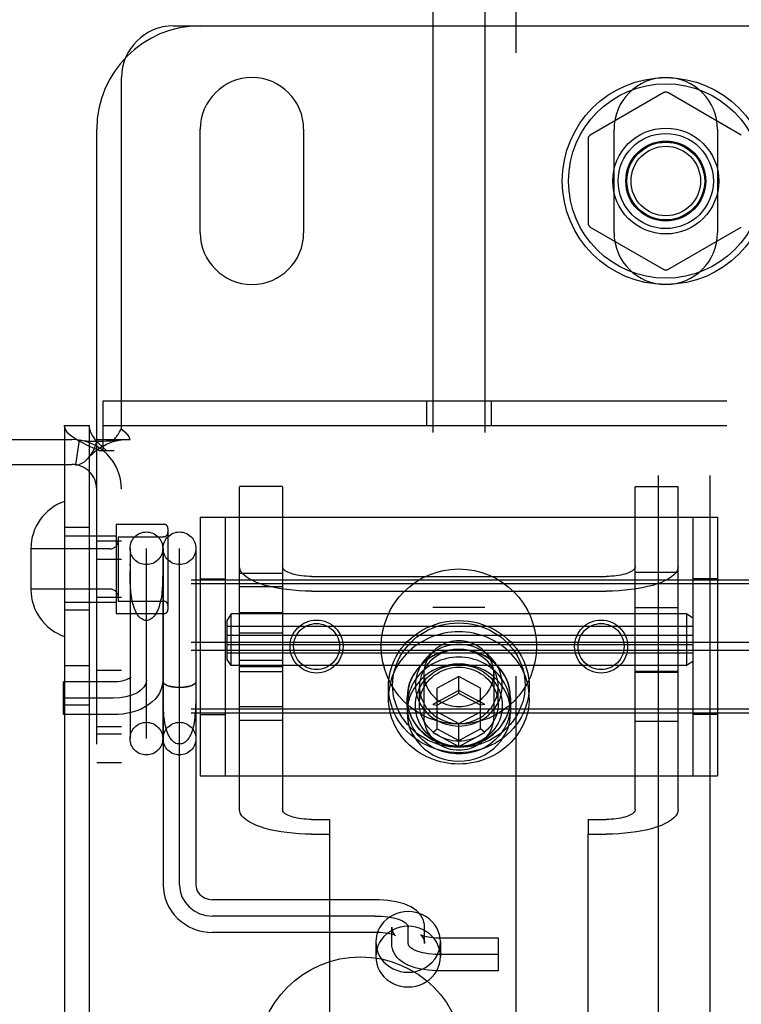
# Model space of a CAD drawing. Header units: inches. Extents: x 0 to 274, y 0 to 177.
# Tile 98 of 138: x 128.41 to 130.15, y 108.08 to 110.46. Entities that reach past the tile are written whole.
import ezdxf

# ---------------------------------------------------------------- set-up
doc = ezdxf.new("R2010")
doc.units = ezdxf.units.IN
doc.header["$LTSCALE"] = 15.069778
doc.header["$MEASUREMENT"] = 0
doc.linetypes.add('HIDDEN', pattern=[0.2, 0.1, -0.1])
doc.layers.add('DEFAULT_2', color=8, linetype='HIDDEN')
doc.layers.add('SUBPANEL', color=7, linetype='CONTINUOUS')

msp = doc.modelspace()

# ---------------------------------------------------------------- linework, layer by layer
at = {"layer": 'DEFAULT_2', "color": 8, "linetype": 'HIDDEN'}
for p, q in [((129.6047, 123.9443), (129.6047, 91.9483)), ((129.4047, 110.9703), (129.4047, 105.7203)), ((129.5297, 110.9703), (129.5297, 105.7203)), ((128.7772, 110.4463), (131.0297, 110.4463)), ((128.6522, 109.4724), (128.6522, 110.3213)), ((129.9622, 110.2849), (129.7847, 110.1824)), ((130.1497, 110.1824), (129.9722, 110.2849)), ((128.5922, 105.6963), (128.5922, 110.1963)), ((128.8422, 109.9463), (128.8422, 110.1963)), ((129.0922, 110.1963), (129.0922, 109.9463)), ((129.7797, 110.1737), (129.7797, 109.9688)), ((129.8422, 109.9463), (129.8422, 110.1963)), ((130.0922, 110.1963), (130.0922, 109.9463)), ((129.7847, 109.9601), (129.9622, 109.8576)), ((129.9722, 109.8576), (130.1497, 109.9601)), ((128.6077, 109.5403), (130.3267, 109.5403)), ((128.6077, 109.4203), (128.6077, 109.5403)), ((129.3892, 109.5403), (129.3892, 109.4803)), ((129.5452, 109.5403), (129.5452, 109.4803)), ((128.5142, 109.4803), (128.5742, 109.4803)), ((128.5142, 109.4803), (128.5142, 106.4123)), ((128.5742, 109.4803), (128.5742, 106.4123)), ((128.6077, 109.4803), (130.3267, 109.4803)), ((128.1222, 109.4463), (128.5322, 109.4463)), ((128.55, 109.4449), (128.5411, 109.3856)), ((128.5922, 109.4463), (128.6339, 109.4463)), ((128.6339, 109.4463), (128.673, 109.4463)), ((128.6522, 106.4463), (128.6522, 109.4463)), ((128.5971, 109.4203), (128.6342, 109.4203)), ((128.1222, 109.3863), (128.5322, 109.3863)), ((129.0412, 109.3327), (128.9372, 109.3327)), ((128.9372, 108.5524), (128.9372, 109.3326)), ((129.0412, 109.3326), (129.0412, 108.5524)), ((129.8932, 109.3327), (129.9972, 109.3327)), ((129.8932, 108.5524), (129.8932, 109.3326)), ((129.9972, 108.5524), (129.9972, 109.3326)), ((128.8422, 109.2588), (130.0922, 109.2588)), ((128.8422, 109.2588), (128.8422, 108.6338)), ((128.9022, 109.2588), (128.9022, 108.6338)), ((130.0322, 109.2588), (130.0322, 108.6338)), ((130.0922, 109.2588), (130.0922, 108.6338)), ((128.5742, 109.2338), (128.5142, 109.2338)), ((128.6392, 109.2418), (128.7542, 109.2418)), ((128.6392, 109.2418), (128.6392, 109.0258)), ((128.7642, 109.2318), (128.7642, 109.0358)), ((128.5142, 109.2138), (128.6392, 109.2138)), ((128.5922, 109.2018), (128.6522, 109.2018)), ((128.6442, 109.2118), (128.7542, 109.2118)), ((128.6442, 109.2118), (128.6442, 109.0558)), ((128.4332, 109.1833), (128.4332, 109.0842)), ((128.6242, 109.1823), (128.4332, 109.1823)), ((128.6727, 109.1837), (128.6727, 108.7237)), ((128.7122, 108.724), (128.7122, 109.1834)), ((128.7517, 109.1837), (128.7517, 108.7237)), ((128.7527, 109.1837), (128.7527, 108.3704)), ((128.7922, 108.3704), (128.7922, 109.1834)), ((128.8317, 109.1837), (128.8317, 108.3704)), ((128.5922, 109.1573), (128.6522, 109.1573)), ((128.6727, 109.1421), (128.6727, 109.1465)), ((128.6728, 109.119), (128.6727, 109.1286)), ((130.3272, 109.107), (126.8572, 109.107)), ((128.8422, 109.1103), (128.9022, 109.1103)), ((128.9372, 109.1239), (129.0412, 109.1239)), ((129.1112, 109.1158), (129.8232, 109.1158)), ((129.8932, 109.1263), (129.9972, 109.1263)), ((130.0922, 109.1103), (130.0322, 109.1103)), ((130.3272, 109.0976), (126.8572, 109.0976)), ((128.6242, 109.0853), (128.4332, 109.0853)), ((128.9372, 109.0911), (129.0412, 109.0911)), ((129.1112, 109.0802), (129.8232, 109.0802)), ((128.5922, 109.0658), (128.6522, 109.0658)), ((128.6442, 109.0558), (128.7542, 109.0558)), ((128.5142, 109.0538), (128.6392, 109.0538)), ((128.5742, 109.0338), (128.5142, 109.0338)), ((129.5297, 109.0403), (129.4047, 109.0403)), ((129.8932, 109.0406), (129.9972, 109.0406)), ((128.6392, 109.0258), (128.7542, 109.0258)), ((128.9172, 109.0251), (128.9072, 109.0101)), ((128.9072, 108.9151), (128.9072, 109.0101)), ((130.0172, 109.0251), (128.9172, 109.0251)), ((128.9172, 108.9001), (128.9172, 109.0251)), ((129.0412, 109.0276), (128.9372, 109.0276)), ((130.0322, 109.0151), (130.0172, 109.0251)), ((130.0172, 109.0251), (130.0172, 108.9001)), ((130.0322, 108.9951), (128.9072, 108.9951)), ((128.9072, 108.9736), (130.0322, 108.9736)), ((128.9372, 108.9791), (129.0412, 108.9791)), ((130.3272, 108.9557), (126.8572, 108.9557)), ((130.3272, 108.9368), (126.8572, 108.9368)), ((128.9072, 108.9516), (130.0322, 108.9516)), ((130.0322, 108.9301), (128.9072, 108.9301)), ((128.9172, 108.9001), (128.9072, 108.9151)), ((128.9372, 108.9134), (129.0412, 108.9134)), ((128.5142, 108.9003), (128.5742, 108.9003)), ((128.5922, 108.8893), (128.6522, 108.8893)), ((130.0172, 108.9001), (128.9172, 108.9001)), ((129.0412, 108.8976), (128.9372, 108.8976)), ((129.5297, 108.9003), (129.4047, 108.9003)), ((130.0322, 108.9101), (130.0172, 108.9001)), ((128.9372, 108.8862), (129.0412, 108.8862)), ((129.3827, 108.8806), (129.3827, 108.7763)), ((129.4672, 108.874), (129.4147, 108.8455)), ((129.5197, 108.8455), (129.4672, 108.874)), ((129.4672, 108.8329), (129.4672, 108.874)), ((129.5517, 108.8806), (129.5517, 108.7763)), ((129.9972, 108.8862), (129.8932, 108.8862)), ((129.8932, 108.8846), (129.9972, 108.8846)), ((128.6322, 108.8608), (128.5122, 108.8608)), ((128.5122, 108.7818), (128.5122, 108.8608)), ((128.7527, 108.8395), (128.7527, 108.8608)), ((128.7527, 108.8608), (128.7527, 108.8608)), ((128.8317, 108.8607), (128.8317, 108.8608)), ((129.2972, 108.8221), (129.2972, 108.8495)), ((129.3722, 108.8071), (129.3722, 108.8495)), ((129.4147, 108.7475), (129.4147, 108.8455)), ((129.5197, 108.7475), (129.5197, 108.8455)), ((129.5622, 108.8071), (129.5622, 108.8495)), ((129.6372, 108.8221), (129.6372, 108.8495)), ((128.6322, 108.8213), (128.5122, 108.8213)), ((128.7528, 108.8256), (128.7527, 108.8395)), ((129.3422, 108.8221), (129.3422, 108.7865)), ((129.3427, 108.8036), (129.3427, 108.8221)), ((129.4672, 108.8404), (129.4047, 108.8065)), ((129.4672, 108.8329), (129.4147, 108.8045)), ((129.5297, 108.8065), (129.4672, 108.8404)), ((129.5197, 108.8045), (129.4672, 108.8329)), ((129.5917, 108.8036), (129.5917, 108.8221)), ((129.5922, 108.8221), (129.5922, 108.7865)), ((130.3272, 108.7949), (126.8572, 108.7949)), ((128.5142, 108.8053), (128.5742, 108.8053)), ((128.9372, 108.8014), (129.0412, 108.8014)), ((129.4047, 108.8065), (129.4147, 108.8045)), ((129.5297, 108.8065), (129.5197, 108.8045)), ((130.3272, 108.7855), (126.8572, 108.7855)), ((128.6322, 108.7818), (128.5122, 108.7818)), ((128.8422, 108.7823), (128.9022, 108.7823)), ((129.4147, 108.7885), (129.4672, 108.7601)), ((129.4672, 108.7601), (129.5197, 108.7885)), ((130.0922, 108.7823), (130.0322, 108.7823)), ((128.5922, 108.7533), (128.6522, 108.7533)), ((128.9372, 108.7686), (129.0412, 108.7686)), ((129.4047, 108.7387), (129.4147, 108.7475)), ((129.4147, 108.7475), (129.4672, 108.719)), ((129.4672, 108.7047), (129.4672, 108.7601)), ((129.4672, 108.719), (129.5197, 108.7475)), ((129.5297, 108.7387), (129.5197, 108.7475)), ((129.8932, 108.7663), (129.9972, 108.7663)), ((128.5922, 108.7353), (128.6522, 108.7353)), ((129.4047, 108.7387), (129.4672, 108.7047)), ((129.4672, 108.7047), (129.5297, 108.7387)), ((128.5922, 108.6663), (128.6522, 108.6663)), ((128.8422, 108.6338), (130.0922, 108.6338)), ((129.1112, 108.5284), (129.1547, 108.5284)), ((129.1547, 108.5284), (129.1547, 108.4929)), ((129.7797, 108.5284), (129.8232, 108.5284)), ((129.7797, 108.5284), (129.7797, 108.4929)), ((129.1112, 108.4929), (129.1547, 108.4929)), ((129.1547, 108.4929), (129.1547, 107.5532)), ((129.7797, 108.4929), (129.8232, 108.4929)), ((129.7797, 107.5532), (129.7797, 108.4929)), ((129.2647, 108.3344), (128.8722, 108.3344)), ((129.2647, 108.2949), (128.8722, 108.2949)), ((129.2647, 108.2554), (128.8722, 108.2554)), ((129.3052, 108.2284), (129.3052, 108.2683)), ((129.3447, 108.2284), (129.3447, 108.2683)), ((129.3842, 108.2284), (129.3842, 108.2683)), ((129.2667, 108.2324), (129.2667, 108.1969)), ((129.4227, 108.2324), (129.4227, 108.1969)), ((129.5627, 108.2413), (129.4247, 108.2413)), ((129.5627, 108.1623), (129.5627, 108.2413)), ((129.5627, 108.2018), (129.4247, 108.2018)), ((129.5627, 108.1623), (129.4247, 108.1623))]:
    msp.add_line(p, q, dxfattribs=at)
for points in [[(128.5971, 109.4203), (128.5831, 109.4263), (128.5699, 109.4323), (128.5577, 109.4383), (128.5467, 109.4443), (128.5371, 109.4503), (128.529, 109.4563), (128.5226, 109.4623), (128.518, 109.4683), (128.5151, 109.4743), (128.5142, 109.4803)], [(128.6156, 109.4203), (128.6086, 109.4263), (128.602, 109.4323), (128.5959, 109.4383), (128.5904, 109.4443), (128.5856, 109.4503), (128.5816, 109.4563), (128.5784, 109.4623), (128.5761, 109.4683), (128.5747, 109.4743), (128.5742, 109.4803)], [(128.6339, 109.4463), (128.6361, 109.4486), (128.6379, 109.4509), (128.6396, 109.453), (128.6411, 109.4551), (128.6424, 109.4571), (128.6436, 109.4591), (128.6461, 109.4632)], [(128.6461, 109.4632), (128.6476, 109.4655), (128.6491, 109.4678), (128.6506, 109.4702), (128.6522, 109.4724)], [(128.6586, 109.4657), (128.6563, 109.4679), (128.6542, 109.4701), (128.6522, 109.4724)], [(128.673, 109.4463), (128.6725, 109.4486), (128.6716, 109.451), (128.6703, 109.4534), (128.6687, 109.4557), (128.667, 109.4578), (128.6651, 109.4597), (128.6631, 109.4617), (128.6586, 109.4657)], [(128.55, 109.4449), (128.5585, 109.4439), (128.5674, 109.4433), (128.5764, 109.4429), (128.5852, 109.4428), (128.5934, 109.4428), (128.6011, 109.4429), (128.6081, 109.443), (128.6146, 109.4432), (128.6207, 109.4435), (128.6265, 109.4438), (128.632, 109.4441), (128.637, 109.4445), (128.6414, 109.4448), (128.6452, 109.4452), (128.6482, 109.4455), (128.6498, 109.4457)], [(128.5722, 109.4023), (128.5727, 109.4029), (128.5771, 109.4084), (128.5811, 109.4144), (128.5848, 109.4207), (128.5879, 109.4275), (128.5903, 109.4341), (128.5917, 109.4404), (128.5922, 109.4463)], [(128.5722, 109.4023), (128.5749, 109.4053), (128.5789, 109.4094), (128.5829, 109.4131), (128.5869, 109.4167), (128.5909, 109.4199), (128.595, 109.4229), (128.5991, 109.4258), (128.6032, 109.4284), (128.6074, 109.4308), (128.6116, 109.4331), (128.6157, 109.4351), (128.6198, 109.437), (128.6239, 109.4387), (128.6279, 109.4402), (128.6319, 109.4415), (128.6357, 109.4427), (128.6394, 109.4436), (128.6429, 109.4445), (128.6462, 109.4451), (128.6493, 109.4456), (128.6504, 109.4458)], [(128.6504, 109.4458), (128.6517, 109.446), (128.6522, 109.4463)], [(128.5411, 109.3856), (128.5446, 109.3854), (128.5486, 109.386), (128.5532, 109.3876), (128.5581, 109.3902), (128.5631, 109.3937), (128.568, 109.398), (128.5722, 109.4023)], [(128.7517, 109.1286), (128.7516, 109.119), (128.7515, 109.1141), (128.7515, 109.1091), (128.7513, 109.104), (128.7511, 109.0989), (128.7509, 109.0937), (128.7506, 109.0885), (128.7502, 109.0833), (128.7497, 109.078), (128.7491, 109.0728), (128.7484, 109.0676), (128.7476, 109.0624), (128.7466, 109.0574), (128.7455, 109.0524), (128.7442, 109.0476), (128.7428, 109.0429), (128.7412, 109.0385), (128.7395, 109.0342), (128.7376, 109.0302), (128.7356, 109.0265), (128.7334, 109.023), (128.7311, 109.0199), (128.7286, 109.0172), (128.7261, 109.0148), (128.7234, 109.0129), (128.7207, 109.0113), (128.7179, 109.0102), (128.715, 109.0096), (128.7122, 109.0093)], [(129.1112, 109.0802), (129.096, 109.0804), (129.081, 109.0811), (129.0661, 109.0822), (129.0517, 109.0838), (129.0376, 109.0858), (129.0242, 109.0882), (129.0114, 109.091), (128.9993, 109.0941), (128.9881, 109.0976), (128.9779, 109.1014), (128.9687, 109.1056), (128.9605, 109.1099), (128.9535, 109.1145), (128.9477, 109.1193), (128.9431, 109.1243), (128.9398, 109.1294), (128.9379, 109.1345), (128.9372, 109.1397)], [(129.1112, 109.1158), (129.1051, 109.1158), (129.099, 109.1161), (129.0931, 109.1166), (129.0872, 109.1172), (129.0816, 109.118), (129.0762, 109.119), (129.071, 109.1201), (129.0662, 109.1214), (129.0617, 109.1228), (129.0576, 109.1243), (129.0538, 109.126), (129.0506, 109.1277), (129.0477, 109.1296), (129.0454, 109.1315), (129.0436, 109.1335), (129.0422, 109.1355), (129.0415, 109.1376), (129.0412, 109.1397)], [(129.8932, 109.1397), (129.8929, 109.1376), (129.8921, 109.1355), (129.8908, 109.1335), (129.889, 109.1315), (129.8866, 109.1296), (129.8838, 109.1277), (129.8805, 109.126), (129.8768, 109.1243), (129.8727, 109.1228), (129.8682, 109.1214), (129.8633, 109.1201), (129.8582, 109.119), (129.8528, 109.118), (129.8471, 109.1172), (129.8413, 109.1166), (129.8353, 109.1161), (129.8293, 109.1158), (129.8232, 109.1158)], [(129.9972, 109.1397), (129.9965, 109.1345), (129.9945, 109.1294), (129.9912, 109.1243), (129.9867, 109.1193), (129.9809, 109.1145), (129.9739, 109.1099), (129.9657, 109.1056), (129.9565, 109.1014), (129.9462, 109.0976), (129.935, 109.0941), (129.923, 109.091), (129.9102, 109.0882), (129.8967, 109.0858), (129.8827, 109.0838), (129.8682, 109.0822), (129.8534, 109.0811), (129.8384, 109.0804), (129.8232, 109.0802)], [(128.7122, 109.0093), (128.7093, 109.0096), (128.7065, 109.0102), (128.7037, 109.0113), (128.7009, 109.0129), (128.6983, 109.0148), (128.6957, 109.0172), (128.6933, 109.0199), (128.691, 109.023), (128.6888, 109.0265), (128.6867, 109.0302), (128.6848, 109.0342), (128.6831, 109.0385), (128.6815, 109.0429), (128.6801, 109.0476), (128.6789, 109.0524), (128.6778, 109.0574), (128.6768, 109.0624), (128.676, 109.0676), (128.6752, 109.0728), (128.6747, 109.078), (128.6742, 109.0833), (128.6738, 109.0885), (128.6735, 109.0937), (128.6732, 109.0989), (128.673, 109.104), (128.6729, 109.1091), (128.6728, 109.1141), (128.6728, 109.119)], [(129.2972, 108.8495), (129.2976, 108.8602), (129.2987, 108.8709), (129.3006, 108.8816), (129.3034, 108.8921), (129.3068, 108.9025), (129.3111, 108.9127), (129.316, 108.9226), (129.3217, 108.9321), (129.3281, 108.9413), (129.3351, 108.95), (129.3427, 108.9583), (129.3509, 108.966), (129.3597, 108.9732), (129.3689, 108.9798), (129.3787, 108.9859), (129.3888, 108.9912), (129.3993, 108.9959), (129.4101, 108.9999), (129.4212, 109.0033), (129.4325, 109.0059), (129.444, 109.0077), (129.4555, 109.0088), (129.4672, 109.0092), (129.4788, 109.0088), (129.4904, 109.0077), (129.5018, 109.0059), (129.5131, 109.0033), (129.5242, 108.9999), (129.535, 108.9959), (129.5455, 108.9912), (129.5557, 108.9859), (129.5654, 108.9798), (129.5747, 108.9732), (129.5834, 108.966), (129.5916, 108.9583), (129.5993, 108.95), (129.6063, 108.9413), (129.6126, 108.9322), (129.6183, 108.9226), (129.6233, 108.9127), (129.6275, 108.9025), (129.631, 108.8921), (129.6337, 108.8816), (129.6356, 108.8709), (129.6368, 108.8602), (129.6372, 108.8495)], [(129.3072, 108.8529), (129.3075, 108.863), (129.3086, 108.873), (129.3104, 108.8831), (129.313, 108.893), (129.3163, 108.9028), (129.3202, 108.9124), (129.3249, 108.9217), (129.3303, 108.9307), (129.3363, 108.9393), (129.3429, 108.9475), (129.35, 108.9553), (129.3578, 108.9626), (129.366, 108.9694), (129.3747, 108.9756), (129.3839, 108.9812), (129.3934, 108.9863), (129.4033, 108.9907), (129.4135, 108.9945), (129.4239, 108.9976), (129.4346, 109.0001), (129.4453, 109.0018), (129.4562, 109.0029), (129.4672, 109.0032), (129.4781, 109.0029), (129.489, 109.0018), (129.4998, 109.0001), (129.5104, 108.9976), (129.5209, 108.9945), (129.5311, 108.9907), (129.5409, 108.9863), (129.5505, 108.9813), (129.5596, 108.9756), (129.5683, 108.9694), (129.5766, 108.9626), (129.5843, 108.9553), (129.5915, 108.9475), (129.5981, 108.9393), (129.6041, 108.9307), (129.6094, 108.9217), (129.6141, 108.9124), (129.6181, 108.9028), (129.6214, 108.893), (129.6239, 108.8831), (129.6257, 108.873), (129.6268, 108.863), (129.6272, 108.8529)], [(129.6372, 108.8221), (129.6369, 108.8305), (129.6362, 108.8388), (129.6351, 108.8471), (129.6335, 108.8553), (129.6314, 108.8634), (129.6289, 108.8715), (129.6259, 108.8794), (129.6225, 108.8871), (129.6187, 108.8946), (129.6144, 108.902), (129.6098, 108.9091), (129.6047, 108.916), (129.5993, 108.9226), (129.5935, 108.929), (129.5874, 108.9351), (129.5809, 108.9408), (129.5742, 108.9463), (129.5671, 108.9513), (129.5598, 108.9561), (129.5522, 108.9604), (129.5444, 108.9644), (129.5363, 108.968), (129.5281, 108.9712), (129.5197, 108.974), (129.5112, 108.9764), (129.5025, 108.9784), (129.4938, 108.9799), (129.485, 108.981), (129.4761, 108.9816), (129.4672, 108.9819), (129.4583, 108.9816), (129.4494, 108.981), (129.4406, 108.9799), (129.4318, 108.9784), (129.4232, 108.9764), (129.4146, 108.974), (129.4063, 108.9712), (129.398, 108.968), (129.39, 108.9644), (129.3822, 108.9604), (129.3746, 108.9561), (129.3673, 108.9513), (129.3602, 108.9463), (129.3534, 108.9408), (129.347, 108.9351), (129.3408, 108.929), (129.3351, 108.9226), (129.3296, 108.916), (129.3246, 108.9091), (129.32, 108.902), (129.3157, 108.8946), (129.3119, 108.8871), (129.3085, 108.8794), (129.3055, 108.8715), (129.303, 108.8634), (129.3009, 108.8553), (129.2993, 108.8471), (129.2981, 108.8388), (129.2974, 108.8305), (129.2972, 108.8221)], [(129.4672, 108.96), (129.4612, 108.9598), (129.4552, 108.9592), (129.4492, 108.9582), (129.4434, 108.9568), (129.4377, 108.955), (129.4321, 108.9528), (129.4267, 108.9503), (129.4215, 108.9474), (129.4165, 108.9442), (129.4118, 108.9406), (129.4074, 108.9367), (129.4033, 108.9326), (129.3995, 108.9282), (129.3961, 108.9235), (129.393, 108.9186), (129.3903, 108.9136), (129.388, 108.9083), (129.3861, 108.903), (129.3846, 108.8975), (129.3835, 108.8919), (129.3829, 108.8863), (129.3827, 108.8806)], [(129.5517, 108.8806), (129.5515, 108.8863), (129.5508, 108.8919), (129.5497, 108.8975), (129.5483, 108.903), (129.5464, 108.9083), (129.544, 108.9136), (129.5413, 108.9186), (129.5383, 108.9235), (129.5348, 108.9282), (129.531, 108.9326), (129.5269, 108.9367), (129.5225, 108.9406), (129.5178, 108.9442), (129.5129, 108.9474), (129.5077, 108.9503), (129.5023, 108.9528), (129.4967, 108.955), (129.491, 108.9568), (129.4851, 108.9582), (129.4792, 108.9592), (129.4732, 108.9598), (129.4672, 108.96)], [(129.5922, 108.8221), (129.5915, 108.8344), (129.5894, 108.8465), (129.5861, 108.8584), (129.5814, 108.8699), (129.5754, 108.8808), (129.5683, 108.8911), (129.5601, 108.9007), (129.5508, 108.9094), (129.5407, 108.9171), (129.5297, 108.9238), (129.518, 108.9294), (129.5058, 108.9338), (129.4932, 108.937), (129.4802, 108.9389), (129.4672, 108.9396), (129.4541, 108.9389), (129.4412, 108.937), (129.4286, 108.9338), (129.4163, 108.9294), (129.4047, 108.9238), (129.3937, 108.9171), (129.3835, 108.9094), (129.3743, 108.9007), (129.3661, 108.8911), (129.3589, 108.8808), (129.353, 108.8699), (129.3483, 108.8584), (129.3449, 108.8465), (129.3429, 108.8344), (129.3422, 108.8221)], [(129.5917, 108.8221), (129.5915, 108.8292), (129.5908, 108.8362), (129.5896, 108.8432), (129.5881, 108.8501), (129.586, 108.8569), (129.5836, 108.8636), (129.5807, 108.8701), (129.5774, 108.8765), (129.5737, 108.8826), (129.5696, 108.8886), (129.5652, 108.8943), (129.5604, 108.8997), (129.5552, 108.9048), (129.5497, 108.9097), (129.544, 108.9142), (129.5379, 108.9184), (129.5316, 108.9222), (129.525, 108.9257), (129.5183, 108.9288), (129.5113, 108.9315), (129.5042, 108.9338), (129.497, 108.9357), (129.4896, 108.9372), (129.4822, 108.9382), (129.4747, 108.9389), (129.4672, 108.9391), (129.4597, 108.9389), (129.4522, 108.9382), (129.4447, 108.9372), (129.4374, 108.9357), (129.4301, 108.9338), (129.423, 108.9315), (129.4161, 108.9288), (129.4093, 108.9257), (129.4028, 108.9222), (129.3965, 108.9184), (129.3904, 108.9142), (129.3846, 108.9097), (129.3791, 108.9048), (129.374, 108.8997), (129.3692, 108.8943), (129.3647, 108.8886), (129.3606, 108.8826), (129.3569, 108.8765), (129.3536, 108.8701), (129.3508, 108.8636), (129.3483, 108.8569), (129.3463, 108.8501), (129.3447, 108.8432), (129.3436, 108.8362), (129.3429, 108.8292), (129.3427, 108.8221)], [(129.5722, 108.8529), (129.5719, 108.8601), (129.5711, 108.8673), (129.5696, 108.8745), (129.5676, 108.8816), (129.5651, 108.8886), (129.5619, 108.8954), (129.5582, 108.902), (129.554, 108.9083), (129.5494, 108.9143), (129.5442, 108.9199), (129.5387, 108.9251), (129.5328, 108.9299), (129.5264, 108.9343), (129.5198, 108.9383), (129.5128, 108.9417), (129.5056, 108.9447), (129.4982, 108.9472), (129.4906, 108.9491), (129.4829, 108.9504), (129.475, 108.9513), (129.4672, 108.9516), (129.4593, 108.9513), (129.4515, 108.9504), (129.4438, 108.9491), (129.4362, 108.9471), (129.4287, 108.9447), (129.4215, 108.9417), (129.4146, 108.9383), (129.4079, 108.9343), (129.4016, 108.9299), (129.3957, 108.9251), (129.3901, 108.9199), (129.385, 108.9143), (129.3803, 108.9083), (129.3761, 108.902), (129.3724, 108.8954), (129.3693, 108.8886), (129.3667, 108.8816), (129.3647, 108.8745), (129.3633, 108.8673), (129.3625, 108.8601), (129.3622, 108.8529)], [(129.5622, 108.8495), (129.5619, 108.856), (129.5612, 108.8625), (129.5599, 108.869), (129.5581, 108.8755), (129.5557, 108.8818), (129.5529, 108.888), (129.5496, 108.8939), (129.5458, 108.8996), (129.5415, 108.905), (129.5369, 108.9101), (129.5319, 108.9148), (129.5265, 108.9192), (129.5208, 108.9232), (129.5148, 108.9267), (129.5085, 108.9299), (129.502, 108.9325), (129.4952, 108.9348), (129.4884, 108.9365), (129.4814, 108.9377), (129.4743, 108.9385), (129.4672, 108.9387), (129.4601, 108.9385), (129.453, 108.9377), (129.446, 108.9365), (129.4391, 108.9348), (129.4324, 108.9325), (129.4259, 108.9299), (129.4196, 108.9267), (129.4136, 108.9232), (129.4078, 108.9192), (129.4025, 108.9148), (129.3974, 108.9101), (129.3928, 108.905), (129.3886, 108.8996), (129.3848, 108.8939), (129.3815, 108.888), (129.3786, 108.8818), (129.3763, 108.8754), (129.3745, 108.869), (129.3732, 108.8625), (129.3724, 108.856), (129.3722, 108.8495)], [(129.5917, 108.8036), (129.5915, 108.8107), (129.5908, 108.8177), (129.5896, 108.8247), (129.5881, 108.8316), (129.586, 108.8384), (129.5836, 108.8451), (129.5807, 108.8516), (129.5774, 108.858), (129.5737, 108.8642), (129.5696, 108.8701), (129.5652, 108.8758), (129.5604, 108.8812), (129.5552, 108.8864), (129.5497, 108.8912), (129.544, 108.8957), (129.5379, 108.8999), (129.5316, 108.9038), (129.525, 108.9072), (129.5183, 108.9103), (129.5113, 108.913), (129.5042, 108.9153), (129.497, 108.9172), (129.4896, 108.9187), (129.4822, 108.9198), (129.4747, 108.9204), (129.4672, 108.9206), (129.4597, 108.9204), (129.4522, 108.9198), (129.4447, 108.9187), (129.4374, 108.9172), (129.4301, 108.9153), (129.423, 108.913), (129.4161, 108.9103), (129.4093, 108.9072), (129.4028, 108.9038), (129.3965, 108.8999), (129.3904, 108.8957), (129.3846, 108.8912), (129.3791, 108.8864), (129.374, 108.8812), (129.3692, 108.8758), (129.3647, 108.8701), (129.3606, 108.8642), (129.3569, 108.858), (129.3536, 108.8516), (129.3508, 108.8451), (129.3483, 108.8384), (129.3463, 108.8316), (129.3447, 108.8247), (129.3436, 108.8177), (129.3429, 108.8107), (129.3427, 108.8036)], [(129.5922, 108.7865), (129.5915, 108.7989), (129.5894, 108.811), (129.5861, 108.8228), (129.5814, 108.8343), (129.5754, 108.8453), (129.5683, 108.8556), (129.5601, 108.8651), (129.5508, 108.8738), (129.5407, 108.8816), (129.5297, 108.8883), (129.518, 108.8938), (129.5058, 108.8982), (129.4932, 108.9014), (129.4802, 108.9034), (129.4672, 108.904), (129.4541, 108.9034), (129.4412, 108.9014), (129.4286, 108.8982), (129.4163, 108.8938), (129.4047, 108.8883), (129.3937, 108.8816), (129.3835, 108.8738), (129.3743, 108.8651), (129.3661, 108.8556), (129.3589, 108.8453), (129.353, 108.8343), (129.3483, 108.8228), (129.3449, 108.811), (129.3429, 108.7989), (129.3422, 108.7865)], [(129.3622, 108.8036), (129.3625, 108.8108), (129.3633, 108.818), (129.3647, 108.8252), (129.3667, 108.8323), (129.3693, 108.8394), (129.3724, 108.8462), (129.3761, 108.8528), (129.3803, 108.8591), (129.385, 108.865), (129.3901, 108.8706), (129.3957, 108.8759), (129.4016, 108.8807), (129.4079, 108.8851), (129.4146, 108.889), (129.4215, 108.8925), (129.4287, 108.8954), (129.4362, 108.8979), (129.4438, 108.8998), (129.4515, 108.9012), (129.4593, 108.902), (129.4672, 108.9023), (129.475, 108.902), (129.4829, 108.9012), (129.4906, 108.8998), (129.4982, 108.8979), (129.5056, 108.8955), (129.5128, 108.8925), (129.5198, 108.889), (129.5264, 108.8851), (129.5328, 108.8807), (129.5387, 108.8759), (129.5442, 108.8706), (129.5494, 108.865), (129.554, 108.8591), (129.5582, 108.8528), (129.5619, 108.8462), (129.5651, 108.8394), (129.5676, 108.8324), (129.5696, 108.8252), (129.5711, 108.818), (129.5719, 108.8108), (129.5722, 108.8036)], [(129.3722, 108.8071), (129.3724, 108.8136), (129.3732, 108.8201), (129.3745, 108.8266), (129.3763, 108.833), (129.3786, 108.8394), (129.3815, 108.8455), (129.3848, 108.8515), (129.3886, 108.8572), (129.3928, 108.8626), (129.3974, 108.8677), (129.4025, 108.8724), (129.4078, 108.8768), (129.4136, 108.8807), (129.4196, 108.8843), (129.4259, 108.8874), (129.4324, 108.8901), (129.4391, 108.8923), (129.446, 108.8941), (129.453, 108.8953), (129.4601, 108.8961), (129.4672, 108.8963), (129.4743, 108.8961), (129.4814, 108.8953), (129.4884, 108.8941), (129.4952, 108.8923), (129.502, 108.8901), (129.5085, 108.8874), (129.5148, 108.8843), (129.5208, 108.8807), (129.5265, 108.8768), (129.5319, 108.8724), (129.5369, 108.8677), (129.5415, 108.8626), (129.5458, 108.8572), (129.5496, 108.8515), (129.5529, 108.8456), (129.5557, 108.8394), (129.5581, 108.833), (129.5599, 108.8266), (129.5612, 108.8201), (129.5619, 108.8136), (129.5622, 108.8071)], [(128.6743, 108.8716), (128.6745, 108.8719), (128.6747, 108.8721), (128.6744, 108.8718), (128.6736, 108.8712), (128.6724, 108.8703), (128.6706, 108.8691), (128.6683, 108.8679), (128.6653, 108.8666), (128.6619, 108.8653), (128.6578, 108.8641), (128.6534, 108.8629), (128.6485, 108.862), (128.6432, 108.8613), (128.6378, 108.8609), (128.6322, 108.8608)], [(128.7122, 108.8649), (128.7107, 108.8564), (128.7061, 108.8483), (128.6988, 108.8408), (128.6887, 108.834), (128.6767, 108.8286), (128.6629, 108.8246), (128.648, 108.8221), (128.6322, 108.8213)], [(128.7517, 108.8649), (128.7512, 108.8572), (128.7498, 108.8494), (128.7473, 108.8417), (128.7438, 108.834), (128.7392, 108.8265), (128.7334, 108.8193), (128.7264, 108.8124), (128.7184, 108.806), (128.7092, 108.8002), (128.6992, 108.7952), (128.6887, 108.791), (128.6777, 108.7876), (128.6666, 108.785), (128.6552, 108.7832), (128.6437, 108.7821), (128.6322, 108.7818)], [(128.6727, 108.8649), (128.6729, 108.8675), (128.6734, 108.8696), (128.674, 108.8711), (128.6743, 108.8716)], [(129.3827, 108.8806), (129.3829, 108.8749), (129.3835, 108.8693), (129.3846, 108.8637), (129.3861, 108.8582), (129.388, 108.8528), (129.3903, 108.8476), (129.393, 108.8425), (129.3961, 108.8377), (129.3995, 108.833), (129.4033, 108.8286), (129.4074, 108.8244), (129.4118, 108.8206), (129.4165, 108.817), (129.4215, 108.8138), (129.4267, 108.8109), (129.4321, 108.8084), (129.4377, 108.8062), (129.4434, 108.8044), (129.4492, 108.803), (129.4552, 108.802), (129.4612, 108.8014), (129.4672, 108.8012)], [(129.4672, 108.8012), (129.4732, 108.8014), (129.4792, 108.802), (129.4851, 108.803), (129.491, 108.8044), (129.4967, 108.8062), (129.5023, 108.8084), (129.5077, 108.8109), (129.5129, 108.8138), (129.5178, 108.817), (129.5225, 108.8206), (129.5269, 108.8244), (129.531, 108.8286), (129.5348, 108.833), (129.5383, 108.8377), (129.5413, 108.8425), (129.544, 108.8476), (129.5464, 108.8528), (129.5483, 108.8582), (129.5497, 108.8637), (129.5508, 108.8693), (129.5515, 108.8749), (129.5517, 108.8806)], [(128.8317, 108.8607), (128.8313, 108.859), (128.8303, 108.8573), (128.8287, 108.8557), (128.8264, 108.8542), (128.8235, 108.8527), (128.8201, 108.8514), (128.8162, 108.8503), (128.8119, 108.8494), (128.8073, 108.8486), (128.8024, 108.848), (128.7973, 108.8477), (128.7922, 108.8476), (128.787, 108.8477), (128.782, 108.848), (128.7771, 108.8486), (128.7724, 108.8494), (128.7681, 108.8503), (128.7642, 108.8514), (128.7608, 108.8527), (128.758, 108.8542), (128.7557, 108.8557), (128.754, 108.8573), (128.753, 108.859), (128.7527, 108.8607)], [(128.7529, 108.8595), (128.7536, 108.8582), (128.7545, 108.857), (128.7559, 108.8558), (128.7576, 108.8546), (128.7596, 108.8535), (128.7619, 108.8525), (128.7645, 108.8516), (128.7673, 108.8507), (128.7704, 108.85), (128.7737, 108.8493), (128.7772, 108.8488), (128.7809, 108.8483), (128.7846, 108.848), (128.7883, 108.8478), (128.7922, 108.8478)], [(128.7922, 108.8478), (128.796, 108.8478), (128.7998, 108.848), (128.8035, 108.8483), (128.8071, 108.8488), (128.8106, 108.8493), (128.8139, 108.85), (128.817, 108.8507), (128.8199, 108.8516), (128.8225, 108.8525), (128.8248, 108.8535), (128.8268, 108.8546), (128.8285, 108.8558), (128.8298, 108.857), (128.8308, 108.8582), (128.8314, 108.8595)], [(128.8317, 108.8466), (128.8316, 108.8325), (128.8315, 108.8256), (128.8314, 108.8188), (128.8313, 108.812), (128.8311, 108.8054), (128.8309, 108.7988), (128.8305, 108.7924), (128.8301, 108.7861), (128.8296, 108.78), (128.829, 108.774), (128.8283, 108.7682), (128.8275, 108.7625), (128.8265, 108.7571), (128.8254, 108.7519), (128.8241, 108.7469), (128.8227, 108.7422), (128.8211, 108.7378), (128.8194, 108.7336), (128.8175, 108.7298), (128.8155, 108.7262), (128.8133, 108.723), (128.811, 108.7201), (128.8085, 108.7176), (128.806, 108.7155), (128.8033, 108.7137), (128.8006, 108.7123), (128.7978, 108.7114), (128.795, 108.7108), (128.7922, 108.7106)], [(129.6372, 108.8495), (129.6368, 108.8388), (129.6356, 108.828), (129.6337, 108.8174), (129.631, 108.8068), (129.6275, 108.7964), (129.6233, 108.7862), (129.6183, 108.7763), (129.6126, 108.7668), (129.6063, 108.7576), (129.5993, 108.7489), (129.5916, 108.7406), (129.5834, 108.7329), (129.5747, 108.7257), (129.5654, 108.7191), (129.5557, 108.7131), (129.5456, 108.7077), (129.5351, 108.703), (129.5242, 108.699), (129.5131, 108.6957), (129.5018, 108.6931), (129.4904, 108.6912), (129.4788, 108.6901), (129.4672, 108.6897), (129.4556, 108.6901), (129.444, 108.6912), (129.4325, 108.6931), (129.4212, 108.6957), (129.4101, 108.699), (129.3993, 108.703), (129.3888, 108.7077), (129.3787, 108.7131), (129.369, 108.7191), (129.3597, 108.7257), (129.3509, 108.7329), (129.3427, 108.7406), (129.3351, 108.7489), (129.3281, 108.7576), (129.3217, 108.7668), (129.316, 108.7763), (129.3111, 108.7862), (129.3068, 108.7964), (129.3034, 108.8068), (129.3006, 108.8174), (129.2987, 108.828), (129.2976, 108.8388), (129.2972, 108.8495)], [(129.6272, 108.8529), (129.6268, 108.8428), (129.6257, 108.8327), (129.6239, 108.8227), (129.6214, 108.8127), (129.6181, 108.8029), (129.6141, 108.7934), (129.6094, 108.7841), (129.6041, 108.7751), (129.5981, 108.7664), (129.5915, 108.7582), (129.5843, 108.7505), (129.5766, 108.7432), (129.5683, 108.7364), (129.5596, 108.7302), (129.5505, 108.7245), (129.5409, 108.7195), (129.5311, 108.715), (129.5209, 108.7113), (129.5104, 108.7081), (129.4998, 108.7057), (129.489, 108.7039), (129.4781, 108.7029), (129.4672, 108.7025), (129.4562, 108.7029), (129.4453, 108.7039), (129.4346, 108.7057), (129.4239, 108.7081), (129.4135, 108.7113), (129.4033, 108.715), (129.3934, 108.7195), (129.3839, 108.7245), (129.3747, 108.7302), (129.366, 108.7364), (129.3578, 108.7432), (129.3501, 108.7505), (129.3429, 108.7582), (129.3363, 108.7664), (129.3303, 108.7751), (129.3249, 108.7841), (129.3203, 108.7934), (129.3163, 108.8029), (129.313, 108.8127), (129.3104, 108.8227), (129.3086, 108.8327), (129.3075, 108.8428), (129.3072, 108.8529)], [(129.3622, 108.8529), (129.3625, 108.8457), (129.3633, 108.8385), (129.3647, 108.8313), (129.3667, 108.8242), (129.3693, 108.8172), (129.3724, 108.8103), (129.3761, 108.8038), (129.3803, 108.7974), (129.385, 108.7915), (129.3901, 108.7859), (129.3957, 108.7806), (129.4016, 108.7758), (129.4079, 108.7714), (129.4146, 108.7675), (129.4215, 108.764), (129.4287, 108.7611), (129.4362, 108.7586), (129.4438, 108.7567), (129.4515, 108.7553), (129.4593, 108.7545), (129.4672, 108.7542), (129.475, 108.7545), (129.4829, 108.7553), (129.4906, 108.7567), (129.4982, 108.7586), (129.5056, 108.7611), (129.5128, 108.764), (129.5198, 108.7675), (129.5265, 108.7714), (129.5328, 108.7758), (129.5387, 108.7807), (129.5443, 108.7859), (129.5494, 108.7915), (129.554, 108.7975), (129.5582, 108.8038), (129.5619, 108.8103), (129.5651, 108.8172), (129.5676, 108.8242), (129.5696, 108.8313), (129.5711, 108.8385), (129.5719, 108.8457), (129.5722, 108.8529)], [(129.3722, 108.8495), (129.3724, 108.843), (129.3732, 108.8364), (129.3745, 108.8299), (129.3763, 108.8235), (129.3786, 108.8171), (129.3815, 108.811), (129.3848, 108.805), (129.3886, 108.7993), (129.3928, 108.7939), (129.3975, 108.7888), (129.4025, 108.7841), (129.4078, 108.7797), (129.4136, 108.7758), (129.4196, 108.7722), (129.4259, 108.7691), (129.4324, 108.7664), (129.4391, 108.7642), (129.446, 108.7624), (129.453, 108.7612), (129.4601, 108.7604), (129.4672, 108.7602), (129.4743, 108.7604), (129.4814, 108.7612), (129.4884, 108.7624), (129.4952, 108.7642), (129.502, 108.7664), (129.5085, 108.7691), (129.5148, 108.7722), (129.5208, 108.7758), (129.5265, 108.7798), (129.5319, 108.7841), (129.5369, 108.7888), (129.5415, 108.7939), (129.5458, 108.7993), (129.5496, 108.805), (129.5529, 108.811), (129.5557, 108.8171), (129.5581, 108.8235), (129.5599, 108.8299), (129.5612, 108.8364), (129.5619, 108.843), (129.5622, 108.8495)], [(128.7922, 108.7106), (128.7893, 108.7108), (128.7865, 108.7114), (128.7837, 108.7123), (128.781, 108.7137), (128.7784, 108.7155), (128.7758, 108.7176), (128.7734, 108.7201), (128.7711, 108.723), (128.7689, 108.7262), (128.7669, 108.7298), (128.765, 108.7336), (128.7633, 108.7378), (128.7617, 108.7422), (128.7603, 108.7469), (128.759, 108.7519), (128.7579, 108.7571), (128.7569, 108.7625), (128.7561, 108.7682), (128.7553, 108.774), (128.7547, 108.78), (128.7542, 108.7861), (128.7538, 108.7924), (128.7535, 108.7988), (128.7533, 108.8054), (128.7531, 108.812), (128.7529, 108.8188), (128.7528, 108.8256)], [(129.6372, 108.8221), (129.6369, 108.8137), (129.6362, 108.8054), (129.6351, 108.7971), (129.6335, 108.7889), (129.6314, 108.7808), (129.6289, 108.7727), (129.6259, 108.7649), (129.6225, 108.7571), (129.6187, 108.7496), (129.6144, 108.7422), (129.6098, 108.7351), (129.6047, 108.7282), (129.5993, 108.7216), (129.5935, 108.7152), (129.5874, 108.7091), (129.5809, 108.7034), (129.5742, 108.698), (129.5671, 108.6929), (129.5598, 108.6881), (129.5522, 108.6838), (129.5444, 108.6798), (129.5363, 108.6762), (129.5281, 108.673), (129.5197, 108.6702), (129.5112, 108.6678), (129.5025, 108.6658), (129.4938, 108.6643), (129.485, 108.6632), (129.4761, 108.6626), (129.4672, 108.6624), (129.4583, 108.6626), (129.4494, 108.6632), (129.4406, 108.6643), (129.4318, 108.6658), (129.4232, 108.6678), (129.4146, 108.6702), (129.4063, 108.673), (129.398, 108.6762), (129.39, 108.6798), (129.3822, 108.6838), (129.3746, 108.6881), (129.3673, 108.6929), (129.3602, 108.698), (129.3534, 108.7034), (129.347, 108.7091), (129.3408, 108.7152), (129.3351, 108.7216), (129.3296, 108.7282), (129.3246, 108.7351), (129.32, 108.7422), (129.3157, 108.7496), (129.3119, 108.7571), (129.3085, 108.7649), (129.3055, 108.7727), (129.303, 108.7808), (129.3009, 108.7889), (129.2993, 108.7971), (129.2981, 108.8054), (129.2974, 108.8137), (129.2972, 108.8221)], [(129.3422, 108.8221), (129.3429, 108.8098), (129.3449, 108.7977), (129.3483, 108.7858), (129.353, 108.7743), (129.3589, 108.7634), (129.3661, 108.7531), (129.3743, 108.7435), (129.3835, 108.7348), (129.3937, 108.7271), (129.4047, 108.7204), (129.4163, 108.7148), (129.4286, 108.7104), (129.4412, 108.7072), (129.4541, 108.7053), (129.4672, 108.7046), (129.4802, 108.7053), (129.4932, 108.7072), (129.5058, 108.7104), (129.518, 108.7148), (129.5297, 108.7204), (129.5407, 108.7271), (129.5508, 108.7348), (129.5601, 108.7435), (129.5683, 108.7531), (129.5754, 108.7634), (129.5814, 108.7743), (129.5861, 108.7858), (129.5894, 108.7977), (129.5915, 108.8098), (129.5922, 108.8221)], [(129.5917, 108.8221), (129.5915, 108.815), (129.5908, 108.808), (129.5896, 108.801), (129.5881, 108.7941), (129.586, 108.7873), (129.5836, 108.7806), (129.5807, 108.7741), (129.5774, 108.7677), (129.5737, 108.7616), (129.5696, 108.7556), (129.5652, 108.75), (129.5604, 108.7445), (129.5552, 108.7394), (129.5497, 108.7345), (129.544, 108.73), (129.5379, 108.7258), (129.5316, 108.722), (129.525, 108.7185), (129.5183, 108.7154), (129.5113, 108.7127), (129.5042, 108.7104), (129.497, 108.7085), (129.4896, 108.707), (129.4822, 108.706), (129.4747, 108.7053), (129.4672, 108.7051), (129.4597, 108.7053), (129.4522, 108.706), (129.4447, 108.707), (129.4374, 108.7085), (129.4301, 108.7104), (129.423, 108.7127), (129.4161, 108.7154), (129.4093, 108.7185), (129.4028, 108.722), (129.3965, 108.7258), (129.3904, 108.73), (129.3846, 108.7345), (129.3791, 108.7394), (129.374, 108.7445), (129.3692, 108.75), (129.3647, 108.7556), (129.3606, 108.7616), (129.3569, 108.7677), (129.3536, 108.7741), (129.3508, 108.7806), (129.3483, 108.7873), (129.3463, 108.7941), (129.3447, 108.801), (129.3436, 108.808), (129.3429, 108.815), (129.3427, 108.8221)], [(129.5917, 108.8036), (129.5915, 108.7966), (129.5908, 108.7895), (129.5896, 108.7825), (129.5881, 108.7756), (129.586, 108.7688), (129.5836, 108.7621), (129.5807, 108.7556), (129.5774, 108.7493), (129.5737, 108.7431), (129.5696, 108.7372), (129.5652, 108.7315), (129.5604, 108.7261), (129.5552, 108.7209), (129.5497, 108.7161), (129.544, 108.7115), (129.5379, 108.7074), (129.5316, 108.7035), (129.525, 108.7), (129.5183, 108.697), (129.5113, 108.6942), (129.5042, 108.6919), (129.497, 108.69), (129.4896, 108.6886), (129.4822, 108.6875), (129.4747, 108.6869), (129.4672, 108.6866), (129.4597, 108.6869), (129.4522, 108.6875), (129.4447, 108.6886), (129.4374, 108.69), (129.4301, 108.6919), (129.423, 108.6942), (129.4161, 108.697), (129.4093, 108.7), (129.4028, 108.7035), (129.3965, 108.7074), (129.3904, 108.7115), (129.3846, 108.7161), (129.3791, 108.7209), (129.374, 108.7261), (129.3692, 108.7315), (129.3647, 108.7372), (129.3606, 108.7431), (129.3569, 108.7493), (129.3536, 108.7556), (129.3508, 108.7621), (129.3483, 108.7688), (129.3463, 108.7756), (129.3447, 108.7825), (129.3436, 108.7895), (129.3429, 108.7966), (129.3427, 108.8036)], [(129.5722, 108.8036), (129.5719, 108.7964), (129.5711, 108.7892), (129.5696, 108.782), (129.5676, 108.7749), (129.5651, 108.7679), (129.5619, 108.7611), (129.5582, 108.7545), (129.554, 108.7482), (129.5494, 108.7422), (129.5443, 108.7366), (129.5387, 108.7314), (129.5328, 108.7266), (129.5265, 108.7222), (129.5198, 108.7182), (129.5128, 108.7148), (129.5056, 108.7118), (129.4982, 108.7094), (129.4906, 108.7075), (129.4829, 108.7061), (129.475, 108.7052), (129.4672, 108.705), (129.4593, 108.7052), (129.4515, 108.7061), (129.4438, 108.7074), (129.4362, 108.7094), (129.4287, 108.7118), (129.4215, 108.7148), (129.4146, 108.7182), (129.4079, 108.7222), (129.4016, 108.7266), (129.3957, 108.7314), (129.3901, 108.7366), (129.385, 108.7422), (129.3803, 108.7482), (129.3761, 108.7545), (129.3724, 108.7611), (129.3693, 108.7679), (129.3667, 108.7749), (129.3647, 108.782), (129.3633, 108.7892), (129.3625, 108.7964), (129.3622, 108.8036)], [(129.5622, 108.8071), (129.5619, 108.8006), (129.5612, 108.794), (129.5599, 108.7875), (129.5581, 108.7811), (129.5557, 108.7747), (129.5529, 108.7686), (129.5496, 108.7626), (129.5458, 108.7569), (129.5415, 108.7515), (129.5369, 108.7464), (129.5319, 108.7417), (129.5265, 108.7373), (129.5208, 108.7334), (129.5148, 108.7298), (129.5085, 108.7267), (129.502, 108.724), (129.4952, 108.7218), (129.4884, 108.72), (129.4814, 108.7188), (129.4743, 108.718), (129.4672, 108.7178), (129.4601, 108.718), (129.453, 108.7188), (129.446, 108.72), (129.4391, 108.7218), (129.4324, 108.724), (129.4259, 108.7267), (129.4196, 108.7298), (129.4136, 108.7334), (129.4078, 108.7373), (129.4025, 108.7417), (129.3975, 108.7464), (129.3928, 108.7515), (129.3886, 108.7569), (129.3848, 108.7626), (129.3815, 108.7686), (129.3786, 108.7747), (129.3763, 108.7811), (129.3745, 108.7875), (129.3732, 108.794), (129.3724, 108.8006), (129.3722, 108.8071)], [(129.3422, 108.7865), (129.3429, 108.7742), (129.3449, 108.7621), (129.3483, 108.7502), (129.353, 108.7388), (129.3589, 108.7278), (129.3661, 108.7175), (129.3743, 108.7079), (129.3835, 108.6992), (129.3937, 108.6915), (129.4047, 108.6848), (129.4163, 108.6792), (129.4286, 108.6748), (129.4412, 108.6716), (129.4541, 108.6697), (129.4672, 108.6691), (129.4802, 108.6697), (129.4932, 108.6716), (129.5058, 108.6748), (129.518, 108.6792), (129.5297, 108.6848), (129.5407, 108.6915), (129.5508, 108.6992), (129.5601, 108.7079), (129.5683, 108.7175), (129.5754, 108.7278), (129.5814, 108.7388), (129.5861, 108.7502), (129.5894, 108.7621), (129.5915, 108.7742), (129.5922, 108.7865)], [(129.3827, 108.7763), (129.3829, 108.77), (129.3837, 108.7638), (129.385, 108.7577), (129.3868, 108.7516), (129.3891, 108.7458), (129.3918, 108.7401), (129.3951, 108.7346), (129.3987, 108.7294), (129.4028, 108.7244), (129.4073, 108.7198), (129.4122, 108.7155), (129.4174, 108.7116), (129.4229, 108.7081), (129.4287, 108.705), (129.4348, 108.7024), (129.441, 108.7002), (129.4474, 108.6985), (129.4539, 108.6973), (129.4605, 108.6965), (129.4672, 108.6963)], [(129.4672, 108.6963), (129.4738, 108.6965), (129.4804, 108.6973), (129.487, 108.6985), (129.4934, 108.7002), (129.4996, 108.7024), (129.5057, 108.705), (129.5114, 108.7081), (129.517, 108.7116), (129.5222, 108.7155), (129.527, 108.7198), (129.5315, 108.7244), (129.5356, 108.7294), (129.5393, 108.7346), (129.5425, 108.7401), (129.5453, 108.7457), (129.5476, 108.7516), (129.5494, 108.7577), (129.5506, 108.7638), (129.5514, 108.77), (129.5517, 108.7763)], [(129.1112, 108.4929), (129.096, 108.4931), (129.081, 108.4938), (129.0661, 108.4949), (129.0517, 108.4965), (129.0376, 108.4985), (129.0242, 108.5009), (129.0114, 108.5036), (128.9993, 108.5068), (128.9881, 108.5103), (128.9779, 108.5141), (128.9687, 108.5183), (128.9605, 108.5226), (128.9535, 108.5272), (128.9477, 108.532), (128.9431, 108.537), (128.9398, 108.5421), (128.9379, 108.5472), (128.9372, 108.5524)], [(129.1112, 108.5284), (129.1051, 108.5285), (129.099, 108.5288), (129.0931, 108.5293), (129.0872, 108.5299), (129.0816, 108.5307), (129.0762, 108.5317), (129.071, 108.5328), (129.0662, 108.5341), (129.0617, 108.5355), (129.0576, 108.537), (129.0538, 108.5387), (129.0506, 108.5404), (129.0477, 108.5423), (129.0454, 108.5442), (129.0436, 108.5462), (129.0422, 108.5482), (129.0415, 108.5503), (129.0412, 108.5524)], [(129.8932, 108.5524), (129.8929, 108.5503), (129.8921, 108.5482), (129.8908, 108.5462), (129.889, 108.5442), (129.8866, 108.5423), (129.8838, 108.5404), (129.8805, 108.5387), (129.8768, 108.537), (129.8727, 108.5355), (129.8682, 108.5341), (129.8633, 108.5328), (129.8582, 108.5317), (129.8528, 108.5307), (129.8471, 108.5299), (129.8413, 108.5293), (129.8353, 108.5288), (129.8293, 108.5285), (129.8232, 108.5284)], [(129.9972, 108.5524), (129.9965, 108.5472), (129.9945, 108.5421), (129.9912, 108.537), (129.9867, 108.532), (129.9809, 108.5272), (129.9739, 108.5226), (129.9657, 108.5183), (129.9565, 108.5141), (129.9462, 108.5103), (129.935, 108.5068), (129.923, 108.5036), (129.9102, 108.5009), (129.8967, 108.4985), (129.8827, 108.4965), (129.8682, 108.4949), (129.8534, 108.4938), (129.8384, 108.4931), (129.8232, 108.4929)], [(128.7527, 108.3704), (128.7532, 108.3592), (128.7549, 108.3481), (128.7577, 108.3373), (128.7616, 108.3267), (128.7666, 108.3165), (128.7726, 108.3069), (128.7795, 108.2978), (128.7874, 108.2894), (128.796, 108.2818), (128.8055, 108.275), (128.8156, 108.2691), (128.8262, 108.2643), (128.8373, 108.2604), (128.8487, 108.2577), (128.8604, 108.256), (128.8722, 108.2554)], [(128.7922, 108.3704), (128.7937, 108.3557), (128.7982, 108.3416), (128.8055, 108.3286), (128.8156, 108.317), (128.8277, 108.3077), (128.8414, 108.3007), (128.8564, 108.2964), (128.8722, 108.2949)], [(128.8317, 108.3704), (128.8321, 108.3653), (128.8332, 108.3605), (128.8351, 108.3559), (128.8376, 108.3517), (128.8407, 108.3478), (128.8442, 108.3444), (128.8482, 108.3414), (128.8526, 108.3389), (128.8572, 108.337), (128.8621, 108.3356), (128.8671, 108.3347), (128.8722, 108.3344)], [(129.3842, 108.2683), (129.3838, 108.2744), (129.3826, 108.2804), (129.3807, 108.2864), (129.3779, 108.2922), (129.3743, 108.2979), (129.3699, 108.3032), (129.3647, 108.3082), (129.3586, 108.3127), (129.3518, 108.3169), (129.3441, 108.3207), (129.3352, 108.3241), (129.3256, 108.3271), (129.3157, 108.3294), (129.3055, 108.3313), (129.2954, 108.3327), (129.2852, 108.3337), (129.2749, 108.3342), (129.2647, 108.3344)], [(129.2647, 108.2949), (129.2802, 108.2944), (129.2952, 108.2929), (129.309, 108.2905), (129.3212, 108.2871), (129.3312, 108.2831), (129.3385, 108.2785), (129.3431, 108.2736), (129.3447, 108.2683)], [(129.4227, 108.2324), (129.4221, 108.2413), (129.4204, 108.25), (129.4176, 108.2584), (129.4137, 108.2665), (129.4089, 108.2741), (129.4031, 108.2811), (129.3964, 108.2873), (129.389, 108.2928), (129.3809, 108.2973), (129.3723, 108.301), (129.3633, 108.3036), (129.3541, 108.3052), (129.3447, 108.3057), (129.3353, 108.3052), (129.326, 108.3036), (129.317, 108.301), (129.3084, 108.2973), (129.3004, 108.2928), (129.293, 108.2873), (129.2863, 108.2811), (129.2805, 108.2741), (129.2756, 108.2665), (129.2718, 108.2584), (129.2689, 108.25), (129.2673, 108.2413), (129.2667, 108.2324)], [(129.4227, 108.1969), (129.4221, 108.2058), (129.4204, 108.2144), (129.4176, 108.2229), (129.4137, 108.2309), (129.4089, 108.2385), (129.4031, 108.2455), (129.3964, 108.2517), (129.389, 108.2572), (129.3809, 108.2618), (129.3723, 108.2654), (129.3633, 108.268), (129.3541, 108.2696), (129.3447, 108.2702), (129.3353, 108.2696), (129.326, 108.268), (129.317, 108.2654), (129.3084, 108.2618), (129.3004, 108.2572), (129.293, 108.2517), (129.2863, 108.2455), (129.2805, 108.2385), (129.2756, 108.2309), (129.2718, 108.2229), (129.2689, 108.2144), (129.2673, 108.2058), (129.2667, 108.1969)], [(129.3144, 108.2473), (129.3141, 108.2475), (129.3134, 108.2478), (129.312, 108.2485), (129.31, 108.2492), (129.3073, 108.2501), (129.3039, 108.2511), (129.2998, 108.252), (129.295, 108.253), (129.2897, 108.2538), (129.2839, 108.2545), (129.2777, 108.255), (129.2713, 108.2553), (129.2647, 108.2554)], [(129.3052, 108.2683), (129.3055, 108.2636), (129.3065, 108.2595), (129.3079, 108.2559), (129.3094, 108.2529), (129.311, 108.2507), (129.3124, 108.249), (129.3135, 108.248), (129.3141, 108.2475), (129.3144, 108.2473), (129.3144, 108.2473)], [(129.3757, 108.249), (129.3751, 108.2493), (129.375, 108.2493), (129.3754, 108.2491), (129.3761, 108.2484), (129.3772, 108.2474), (129.3786, 108.2457), (129.3801, 108.2435), (129.3816, 108.2406), (129.3829, 108.2371), (129.3838, 108.233), (129.3842, 108.2284)], [(129.4247, 108.2413), (129.4179, 108.2414), (129.4113, 108.2417), (129.4049, 108.2423), (129.399, 108.243), (129.3935, 108.2439), (129.3887, 108.2448), (129.3846, 108.2458), (129.3813, 108.2468), (129.3787, 108.2477), (129.3769, 108.2484), (129.3757, 108.249)], [(129.2667, 108.2324), (129.2673, 108.2235), (129.2689, 108.2149), (129.2718, 108.2065), (129.2756, 108.1984), (129.2805, 108.1908), (129.2863, 108.1838), (129.293, 108.1776), (129.3004, 108.1721), (129.3084, 108.1676), (129.317, 108.1639), (129.326, 108.1613), (129.3353, 108.1597), (129.3447, 108.1592), (129.3541, 108.1597), (129.3633, 108.1613), (129.3723, 108.1639), (129.3809, 108.1676), (129.389, 108.1721), (129.3964, 108.1776), (129.4031, 108.1838), (129.4089, 108.1908), (129.4137, 108.1984), (129.4176, 108.2065), (129.4204, 108.2149), (129.4221, 108.2235), (129.4227, 108.2324)], [(129.4247, 108.1623), (129.4141, 108.1625), (129.4034, 108.1631), (129.3929, 108.1641), (129.3825, 108.1656), (129.3719, 108.1676), (129.3618, 108.1702), (129.3524, 108.1732), (129.3439, 108.1766), (129.3365, 108.1804), (129.3299, 108.1845), (129.3241, 108.189), (129.319, 108.1939), (129.3148, 108.1991), (129.3114, 108.2046), (129.3087, 108.2102), (129.3068, 108.2161), (129.3056, 108.2222), (129.3052, 108.2284)], [(129.4247, 108.2018), (129.4091, 108.2023), (129.3942, 108.2038), (129.3804, 108.2062), (129.3681, 108.2096), (129.3582, 108.2136), (129.3508, 108.2181), (129.3463, 108.2231), (129.3447, 108.2284)], [(129.2667, 108.1969), (129.2673, 108.188), (129.2689, 108.1793), (129.2718, 108.1709), (129.2756, 108.1628), (129.2805, 108.1552), (129.2863, 108.1483), (129.293, 108.142), (129.3004, 108.1366), (129.3084, 108.132), (129.317, 108.1283), (129.326, 108.1257), (129.3353, 108.1241), (129.3447, 108.1236), (129.3541, 108.1241), (129.3633, 108.1257), (129.3723, 108.1283), (129.3809, 108.132), (129.389, 108.1366), (129.3964, 108.142), (129.4031, 108.1483), (129.4089, 108.1552), (129.4137, 108.1628), (129.4176, 108.1709), (129.4204, 108.1793), (129.4221, 108.188), (129.4227, 108.1969)]]:
    msp.add_lwpolyline(points, dxfattribs=at)
for centre, radius in [((129.9672, 110.0713), 0.25), ((129.9672, 110.0713), 0.235), ((129.9672, 110.0713), 0.128), ((129.9672, 110.0713), 0.115), ((129.9672, 110.0713), 0.0966), ((129.9672, 110.0713), 0.095), ((129.9672, 110.0713), 0.094), ((129.9672, 110.0713), 0.084), ((128.7122, 109.1837), 0.0395), ((128.7922, 109.1837), 0.0395), ((129.4672, 108.9463), 0.1875), ((129.1234, 108.9463), 0.064), ((129.8109, 108.9463), 0.064), ((129.1234, 108.9463), 0.0556), ((129.8109, 108.9463), 0.0556), ((128.7122, 108.7237), 0.0395), ((128.7922, 108.7237), 0.0395)]:
    msp.add_circle(centre, radius, dxfattribs=at)
for centre, radius, start, end in [((128.8422, 110.1963), 0.25, 90, 180), ((128.7772, 110.3213), 0.125, 90, 180), ((128.9672, 110.1963), 0.125, 0, 180), ((129.9672, 110.1963), 0.125, 0, 180), ((129.9672, 110.2762), 0.01, 60.0037, 119.9986), ((129.7897, 110.1737), 0.01, 120.0031, 179.9988), ((129.7897, 109.9688), 0.01, 180.0034, 239.9992), ((128.9672, 109.9463), 0.125, 180, 360), ((129.9672, 109.9463), 0.125, 180, 360), ((129.9672, 109.8663), 0.01, 240.0037, 299.9986), ((128.5322, 109.3263), 0.12, 0, 90), ((128.5322, 109.3263), 0.06, 0, 90), ((128.5532, 109.1833), 0.12, 108.9656, 180), ((128.7542, 109.2318), 0.01, 0, 90), ((128.7542, 109.2218), 0.01, 270, 360), ((128.6242, 109.2023), 0.02, 270, 360), ((128.5532, 109.0842), 0.12, 180, 251.0344), ((128.6242, 109.0653), 0.02, 0, 90), ((128.7542, 109.0458), 0.01, 0, 90), ((128.7542, 109.0358), 0.01, 270, 360)]:
    msp.add_arc(centre, radius, start, end, dxfattribs=at)
at = {"layer": 'SUBPANEL', "color": 8, "linetype": 'HIDDEN'}
for p, q in [((129.9485, 121.4153), (129.9485, 94.4773)), ((130.0735, 121.4153), (130.0735, 94.4773))]:
    msp.add_line(p, q, dxfattribs=at)
msp.add_circle((129.2297, 107.9463), 0.25, dxfattribs=at)

doc.saveas('drawing.dxf')
